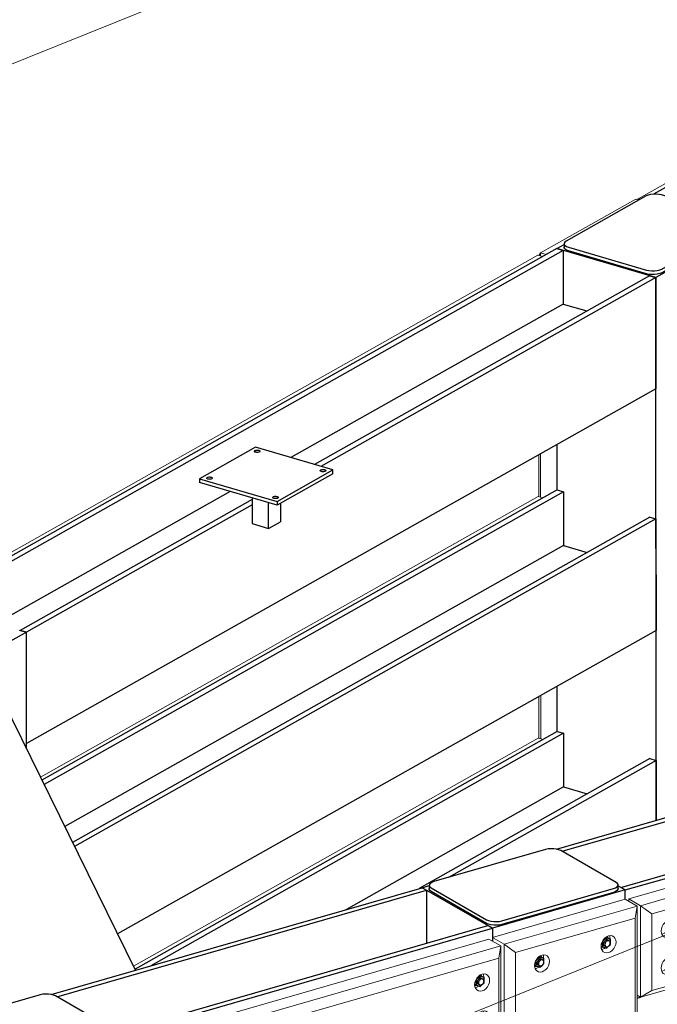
# Model space of a CAD drawing. Header units: millimetres. Extents: x -236694 to -141708, y -41476 to 103952.
# Tile 51 of 103: x -182808 to -181240, y -35251 to -32830. Entities that reach past the tile are written whole.
import ezdxf

# ---------------------------------------------------------------- set-up
doc = ezdxf.new("R2010")
doc.units = ezdxf.units.MM
for name, color, linetype, lineweight in [('N-CO-BC-BETONVORM-G', 50, 'Continuous', 25), ('N-CO-KC-KUNSTSTOFVORM-G', 7, 'Continuous', 13), ('N-CO-SC-STAALVORM-G', 10, 'Continuous', 25), ('X-XX-AL-VERWIJZING_DOORSNEDE-G-5', 8, 'Continuous', 18)]:
    doc.layers.add(name, color=color, linetype=linetype, lineweight=lineweight)

# ---------------------------------------------------------------- blocks, each defined once
blk = doc.blocks.new('GM_afdekklepje - GM_afdekklepje-3673590-3D dubbel geleidewerk')
at = {"layer": 'N-CO-SC-STAALVORM-G'}
for p, q in [((-236927.2, -34769.2), (-237124.1, -34880.2)), ((-236698.3, -34822.9), (-236889.5, -34766.7)), ((-236889.1, -34949.2), (-236692.2, -34838.2)), ((-236687.1, -34840.9), (-236687.1, -34831.8)), ((-236692.2, -34847.4), (-236889.1, -34958.3)), ((-237129.2, -34886.6), (-237129.2, -34895.7)), ((-237118, -34895.5), (-236926.8, -34951.6)), ((-236926.8, -34960.8), (-237118, -34904.6))]:
    blk.add_line(p, q, dxfattribs=at)
for points in [[(-236889.5, -34766.7, 0), (-236895.7, -34765.4, 0), (-236902.6, -34764.7, 0), (-236909.6, -34764.8, 0), (-236916.4, -34765.6, 0), (-236922.4, -34767.1, 0), (-236927.2, -34769.2, 0)], [(-236692.2, -34838.2, 0), (-236688.9, -34835.7, 0), (-236687.2, -34832.9, 0), (-236687.4, -34830, 0), (-236689.4, -34827.3, 0), (-236693.1, -34824.8, 0), (-236698.3, -34822.9, 0)], [(-236687.1, -34840.2, 0), (-236687.2, -34842, 0), (-236688.8, -34844.8, 0), (-236692.2, -34847.4, 0)], [(-237124.1, -34880.2, 0), (-237127.4, -34882.7, 0), (-237129.1, -34885.5, 0), (-237128.9, -34888.3, 0), (-237126.8, -34891.1, 0), (-237123.2, -34893.5, 0), (-237118, -34895.5, 0)], [(-237118, -34904.6, 0), (-237123.1, -34902.7, 0), (-237126.8, -34900.2, 0), (-237128.9, -34897.5, 0), (-237129.1, -34894.6, 0)], [(-236926.8, -34951.6, 0), (-236920.6, -34953, 0), (-236913.7, -34953.7, 0), (-236906.7, -34953.6, 0), (-236899.9, -34952.8, 0), (-236893.9, -34951.2, 0), (-236889.1, -34949.2, 0)], [(-236889.1, -34958.3, 0), (-236893.9, -34960.4, 0), (-236899.9, -34961.9, 0), (-236906.7, -34962.7, 0), (-236913.7, -34962.8, 0), (-236920.6, -34962.1, 0), (-236926.8, -34960.8, 0)]]:
    blk.add_polyline3d(points, dxfattribs=at)
blk = doc.blocks.new('GM_afdekklepje - GM_afdekklepje-3582460-3D dubbel geleidewerk')
at = {"layer": 'N-CO-SC-STAALVORM-G'}
for p, q in [((-235744.2, -35227.9), (-236018.8, -35306.9)), ((-235570.5, -35308.9), (-235706.6, -35230.5)), ((-236030.2, -35315.9), (-236030.2, -35325)), ((-236025.3, -35322.2), (-235889.2, -35400.6)), ((-235851.6, -35403.2), (-235577, -35324.2)), ((-235565.6, -35324.4), (-235565.6, -35315.2)), ((-235889.2, -35409.7), (-236025.3, -35331.3)), ((-235577, -35333.3), (-235851.6, -35412.4))]:
    blk.add_line(p, q, dxfattribs=at)
for points in [[(-235706.6, -35230.5, 0), (-235711.4, -35228.4, 0), (-235717.3, -35226.9, 0), (-235724.1, -35226, 0), (-235731.1, -35225.9, 0), (-235738, -35226.5, 0), (-235744.2, -35227.9, 0)], [(-236025.3, -35331.3, 0), (-236028.5, -35328.8, 0), (-236030.1, -35326, 0), (-236030.2, -35325, 0)], [(-236018.8, -35306.9, 0), (-236024, -35308.8, 0), (-236027.7, -35311.3, 0), (-236029.8, -35314, 0), (-236030.1, -35316.9, 0), (-236028.5, -35319.7, 0), (-236025.3, -35322.2, 0)], [(-235577, -35324.2, 0), (-235571.9, -35322.3, 0), (-235568.1, -35319.8, 0), (-235566, -35317.1, 0), (-235565.7, -35314.2, 0), (-235567.3, -35311.4, 0), (-235570.5, -35308.9, 0)], [(-235565.7, -35323.4, 0), (-235566, -35326.2, 0), (-235568.1, -35329, 0), (-235571.9, -35331.4, 0), (-235577, -35333.3, 0)], [(-235889.2, -35400.6, 0), (-235884.4, -35402.7, 0), (-235878.5, -35404.2, 0), (-235871.7, -35405.1, 0), (-235864.7, -35405.2, 0), (-235857.8, -35404.6, 0), (-235851.6, -35403.2, 0)], [(-235851.6, -35412.4, 0), (-235857.8, -35413.7, 0), (-235864.7, -35414.3, 0), (-235871.7, -35414.2, 0), (-235878.5, -35413.4, 0), (-235884.4, -35411.8, 0), (-235889.2, -35409.7, 0)]]:
    blk.add_polyline3d(points, dxfattribs=at)
blk = doc.blocks.new('GM_Hakorit_3820 - GM_Hakorit_3820-3593615-3D dubbel geleidewerk')
at = {"layer": 'N-CO-KC-KUNSTSTOFVORM-G'}
for p, q in [((-234305.4, -34992.7), (-234632.3, -35086.8)), ((-234603.4, -35103.4), (-234276.6, -35009.3)), ((-234276.6, -35009.3), (-234305.4, -34992.7)), ((-234276.6, -35009.3), (-234281.4, -35038.9)), ((-234276.6, -35009.3), (-234273.8, -38498.7)), ((-234281.4, -35038.9), (-234575.6, -35123.6)), ((-234281.4, -35038.9), (-234278.6, -38491.8)), ((-234632.3, -35086.8), (-234603.4, -35103.4)), ((-234632.3, -35095.9), (-234632.3, -35086.8)), ((-234603.4, -35103.4), (-234600.6, -38592.7)), ((-234575.6, -35123.6), (-234603.4, -35103.4)), ((-234575.6, -35123.6), (-234572.8, -38576.4)), ((-234363.6, -35116.2), (-234361.1, -35115.7)), ((-234527, -35163.2), (-234524.5, -35162.7))]:
    blk.add_line(p, q, dxfattribs=at)
for points in [[(-234346.7, -35124, 0), (-234351.5, -35124.6, 0), (-234355.9, -35123.9, 0), (-234359.7, -35121.7, 0), (-234362.6, -35118.3, 0), (-234364.5, -35113.8, 0), (-234365.1, -35108.7, 0), (-234364.5, -35103.2, 0), (-234362.7, -35097.7, 0), (-234359.7, -35092.6, 0), (-234355.9, -35088.3, 0), (-234351.5, -35084.9, 0), (-234346.7, -35082.9, 0)], [(-234346.7, -35082.9, 0), (-234342, -35082.2, 0), (-234337.6, -35083, 0), (-234333.7, -35085.1, 0), (-234330.8, -35088.6, 0), (-234329, -35093, 0), (-234328.3, -35098.1, 0), (-234329, -35103.6, 0), (-234330.8, -35109.1, 0), (-234333.7, -35114.2, 0), (-234337.5, -35118.6, 0), (-234342, -35121.9, 0), (-234346.7, -35124, 0)], [(-234342.8, -35090.8, 0), (-234342.8, -35089.8, 0), (-234343.4, -35084.7, 0), (-234344.1, -35082.4, 0)], [(-234510.1, -35171, 0), (-234514.9, -35171.7, 0), (-234519.3, -35170.9, 0), (-234523.1, -35168.7, 0), (-234526.1, -35165.3, 0), (-234527.9, -35160.9, 0), (-234528.5, -35155.7, 0), (-234527.9, -35150.2, 0), (-234526.1, -35144.8, 0), (-234523.2, -35139.7, 0), (-234519.4, -35135.3, 0), (-234514.9, -35132, 0), (-234510.2, -35129.9, 0)], [(-234510.2, -35129.9, 0), (-234505.4, -35129.2, 0), (-234501, -35130, 0), (-234497.2, -35132.2, 0), (-234494.2, -35135.6, 0), (-234492.4, -35140, 0), (-234491.8, -35145.2, 0), (-234492.4, -35150.7, 0), (-234494.2, -35156.1, 0), (-234497.1, -35161.2, 0), (-234500.9, -35165.6, 0), (-234505.4, -35168.9, 0), (-234510.1, -35171, 0)], [(-234506.2, -35137.5, 0), (-234506.2, -35136.9, 0), (-234506.8, -35131.7, 0), (-234507.6, -35129.4, 0)], [(-234361.1, -35115.7, 0), (-234356.4, -35113.6, 0), (-234354.4, -35112.3, 0)], [(-234524.5, -35162.7, 0), (-234519.8, -35160.6, 0), (-234518.4, -35159.7, 0)]]:
    blk.add_polyline3d(points, dxfattribs=at)
blk = doc.blocks.new('GM_Hakorit_1100 - GM_Hakorit_1100-3713549-3D dubbel geleidewerk')
at = {"layer": 'N-CO-KC-KUNSTSTOFVORM-G'}
for p, q in [((-235539.5, -35349.7), (-234640.7, -35091)), ((-234611.9, -35107.6), (-235510.7, -35366.3)), ((-234640.7, -35091), (-234611.9, -35107.6)), ((-234616.7, -35137.3), (-234611.9, -35107.6)), ((-234611.9, -35107.6), (-234611.7, -35332.3)), ((-234616.7, -35137.3), (-235482.8, -35386.5)), ((-234616.5, -35325.4), (-234616.7, -35137.3)), ((-234653.6, -35184.9), (-234653.5, -35183.8)), ((-234653.5, -35276.2), (-234653.5, -35275.2)), ((-235045.8, -35297.7), (-235045.7, -35296.7)), ((-234616.5, -35325.4), (-235482.7, -35574.7)), ((-234611.7, -35332.3), (-234616.5, -35325.4)), ((-235539.5, -35349.7), (-235539.5, -35355.2)), ((-235510.7, -35366.3), (-235539.5, -35349.7)), ((-234611.7, -35332.3), (-235510.5, -35591)), ((-235510.5, -35591), (-235510.7, -35366.3)), ((-235510.7, -35366.3), (-235482.8, -35386.5)), ((-235482.8, -35386.5), (-235482.7, -35574.7)), ((-235438, -35410.6), (-235438, -35409.6)), ((-235437.9, -35501.9), (-235437.9, -35500.9)), ((-235519, -35586.1), (-235510.5, -35591)), ((-235482.7, -35574.7), (-235510.5, -35591))]:
    blk.add_line(p, q, dxfattribs=at)
for points in [[(-234675.9, -35202.7, 0), (-234675.3, -35197.2, 0), (-234673.4, -35191.7, 0), (-234670.5, -35186.6, 0), (-234666.7, -35182.3, 0), (-234662.3, -35178.9, 0), (-234657.5, -35176.9, 0), (-234652.8, -35176.2, 0), (-234648.3, -35177, 0), (-234644.5, -35179.2, 0), (-234641.6, -35182.6, 0), (-234639.8, -35187, 0), (-234639.1, -35192.1, 0)], [(-234653.5, -35183.8, 0), (-234654.2, -35178.7, 0), (-234654.9, -35176.4, 0)], [(-234639.1, -35192.1, 0), (-234639.7, -35197.6, 0), (-234641.6, -35203.1, 0), (-234644.5, -35208.2, 0), (-234648.3, -35212.6, 0), (-234652.7, -35215.9, 0), (-234657.5, -35218, 0), (-234662.3, -35218.6, 0), (-234666.7, -35217.9, 0), (-234670.5, -35215.7, 0), (-234673.4, -35212.3, 0), (-234675.3, -35207.9, 0), (-234675.9, -35202.7, 0)], [(-234674.4, -35210.2, 0), (-234671.9, -35209.7, 0), (-234667.1, -35207.6, 0), (-234665.2, -35206.3, 0)], [(-234675.8, -35294.1, 0), (-234675.2, -35288.6, 0), (-234673.4, -35283.1, 0), (-234670.4, -35278, 0), (-234666.6, -35273.6, 0), (-234662.2, -35270.3, 0), (-234657.5, -35268.2, 0), (-234652.7, -35267.5, 0), (-234648.3, -35268.3, 0), (-234644.4, -35270.5, 0), (-234641.5, -35273.9, 0), (-234639.7, -35278.3, 0), (-234639.1, -35283.5, 0)], [(-234653.5, -35275.2, 0), (-234654.1, -35270, 0), (-234654.9, -35267.8, 0)], [(-235068.1, -35315.6, 0), (-235067.5, -35310.1, 0), (-235065.6, -35304.6, 0), (-235062.7, -35299.5, 0), (-235058.9, -35295.1, 0), (-235054.5, -35291.8, 0), (-235049.7, -35289.7, 0), (-235045, -35289.1, 0), (-235040.5, -35289.9, 0), (-235036.7, -35292, 0), (-235033.8, -35295.4, 0), (-235032, -35299.9, 0), (-235031.3, -35305, 0)], [(-235045.7, -35296.7, 0), (-235046.4, -35291.6, 0), (-235047.1, -35289.3, 0)], [(-234639.1, -35283.5, 0), (-234639.7, -35289, 0), (-234641.5, -35294.5, 0), (-234644.4, -35299.6, 0), (-234648.2, -35303.9, 0), (-234652.7, -35307.3, 0), (-234657.4, -35309.3, 0), (-234662.2, -35310, 0), (-234666.6, -35309.2, 0), (-234670.4, -35307, 0), (-234673.3, -35303.6, 0), (-234675.2, -35299.2, 0), (-234675.8, -35294.1, 0)], [(-234674.3, -35301.5, 0), (-234671.8, -35301, 0), (-234667.1, -35298.9, 0), (-234665.1, -35297.7, 0)], [(-235031.3, -35305, 0), (-235032, -35310.5, 0), (-235033.8, -35316, 0), (-235036.7, -35321.1, 0), (-235040.5, -35325.5, 0), (-235044.9, -35328.8, 0), (-235049.7, -35330.9, 0), (-235054.5, -35331.5, 0), (-235058.9, -35330.7, 0), (-235062.7, -35328.6, 0), (-235065.6, -35325.2, 0), (-235067.5, -35320.7, 0), (-235068.1, -35315.6, 0)], [(-235066.6, -35323.1, 0), (-235064.1, -35322.6, 0), (-235059.4, -35320.5, 0), (-235057.4, -35319.2, 0)], [(-235460.3, -35428.5, 0), (-235459.7, -35423, 0), (-235457.9, -35417.5, 0), (-235454.9, -35412.4, 0), (-235451.1, -35408, 0), (-235446.7, -35404.7, 0), (-235441.9, -35402.6, 0), (-235437.2, -35402, 0), (-235432.8, -35402.7, 0), (-235428.9, -35404.9, 0), (-235426, -35408.3, 0), (-235424.2, -35412.7, 0), (-235423.5, -35417.9, 0)], [(-235423.5, -35417.9, 0), (-235424.2, -35423.4, 0), (-235426, -35428.9, 0), (-235428.9, -35434, 0), (-235432.7, -35438.3, 0), (-235437.2, -35441.7, 0), (-235441.9, -35443.7, 0), (-235446.7, -35444.4, 0), (-235451.1, -35443.6, 0), (-235454.9, -35441.5, 0), (-235457.8, -35438, 0), (-235459.7, -35433.6, 0), (-235460.3, -35428.5, 0)], [(-235438, -35409.6, 0), (-235438.6, -35404.4, 0), (-235439.3, -35402.2, 0)], [(-235458.8, -35435.9, 0), (-235456.3, -35435.4, 0), (-235451.6, -35433.4, 0), (-235449.6, -35432.1, 0)], [(-235460.2, -35519.8, 0), (-235459.6, -35514.3, 0), (-235457.8, -35508.8, 0), (-235454.9, -35503.7, 0), (-235451.1, -35499.4, 0), (-235446.6, -35496, 0), (-235441.9, -35494, 0), (-235437.1, -35493.3, 0), (-235432.7, -35494.1, 0), (-235428.9, -35496.2, 0), (-235425.9, -35499.7, 0), (-235424.1, -35504.1, 0), (-235423.5, -35509.2, 0)], [(-235437.9, -35500.9, 0), (-235438.5, -35495.8, 0), (-235439.3, -35493.5, 0)], [(-235423.5, -35509.2, 0), (-235424.1, -35514.7, 0), (-235425.9, -35520.2, 0), (-235428.8, -35525.3, 0), (-235432.6, -35529.7, 0), (-235437.1, -35533, 0), (-235441.8, -35535.1, 0), (-235446.6, -35535.7, 0), (-235451, -35535, 0), (-235454.8, -35532.8, 0), (-235457.8, -35529.4, 0), (-235459.6, -35525, 0), (-235460.2, -35519.8, 0)], [(-235458.7, -35527.3, 0), (-235456.3, -35526.8, 0), (-235451.5, -35524.7, 0), (-235449.5, -35523.4, 0)]]:
    blk.add_polyline3d(points, dxfattribs=at)
blk = doc.blocks.new('GM_Hakorit_3820 - GM_Hakorit_3820-V50-3D dubbel geleidewerk')
at = {"layer": 'N-CO-KC-KUNSTSTOFVORM-G'}
for p, q in [((-234279.8, -33271.3), (-234514.2, -33403.4)), ((-234272.5, -33273.4), (-234279.8, -33271.3)), ((-234514.2, -33403.4), (-234518.1, -33409.4)), ((-234514.2, -33403.4), (-234500.3, -33407.4)), ((-234514.2, -33403.4), (-234514.2, -33410.6)), ((-234473.3, -33874.7), (-234473.2, -33986.2)), ((-234513.8, -33897.5), (-234513.7, -34004.3)), ((-234518.2, -33900.1), (-234518.2, -34003)), ((-234472.8, -34468.5), (-234472.7, -34579.9)), ((-234517.8, -34493.8), (-234517.7, -34596.7)), ((-234513.3, -34491.3), (-234513.2, -34598))]:
    blk.add_line(p, q, dxfattribs=at)
blk = doc.blocks.new('GM_Hakorit_1100 - GM_Hakorit_1100-V51-3D dubbel geleidewerk')
at = {"layer": 'N-CO-KC-KUNSTSTOFVORM-G'}
for p, q in [((-236946.9, -34776), (-236302.4, -34412.8)), ((-236302.4, -34412.8), (-236290.6, -34416.2)), ((-236948.8, -34778.8), (-236946.9, -34776)), ((-236941.8, -34777.5), (-236946.9, -34776)), ((-236946.9, -34776), (-236946.9, -34779.3))]:
    blk.add_line(p, q, dxfattribs=at)
blk = doc.blocks.new('GM_Hakorit_2620 - GM_Hakorit_2620-3643089-3D dubbel geleidewerk')
at = {"layer": 'N-CO-KC-KUNSTSTOFVORM-G'}
for p, q in [((-234296.7, -34992), (-232155.9, -34375.9)), ((-232155.9, -34375.9), (-232127.1, -34392.5)), ((-232127.1, -34392.5), (-234267.9, -35008.6)), ((-232131.9, -34422.1), (-232127.1, -34392.5)), ((-232127.1, -34392.5), (-232126.9, -34617.2)), ((-232131.9, -34422.1), (-234240, -35028.8)), ((-232131.7, -34610.3), (-232131.9, -34422.1)), ((-232168.7, -34469.7), (-232168.7, -34468.7)), ((-232168.6, -34561.1), (-232168.6, -34560.1)), ((-232126.9, -34617.2), (-234267.7, -35233.3)), ((-232131.7, -34610.3), (-234239.8, -35217)), ((-232126.9, -34617.2), (-232131.7, -34610.3)), ((-232675.3, -34706.9), (-232675.2, -34705.9)), ((-233181.9, -34761.3), (-233181.9, -34760.3)), ((-234296.7, -34992), (-234296.7, -34997.7)), ((-234267.9, -35008.6), (-234296.7, -34992)), ((-234267.7, -35233.3), (-234267.9, -35008.6)), ((-234267.9, -35008.6), (-234240, -35028.8)), ((-233688.5, -34998.5), (-233688.4, -34997.4)), ((-234240, -35028.8), (-234239.8, -35217)), ((-234195.1, -35052.9), (-234195.1, -35051.9)), ((-234195.1, -35144.3), (-234195, -35143.2)), ((-234276.4, -35228.3), (-234267.7, -35233.3)), ((-234239.8, -35217), (-234267.7, -35233.3))]:
    blk.add_line(p, q, dxfattribs=at)
for points in [[(-232191.1, -34487.6, 0), (-232190.4, -34482.1, 0), (-232188.6, -34476.6, 0), (-232185.7, -34471.5, 0), (-232181.9, -34467.2, 0), (-232177.4, -34463.8, 0), (-232172.7, -34461.8, 0), (-232167.9, -34461.1, 0), (-232163.5, -34461.9, 0), (-232159.7, -34464, 0), (-232156.8, -34467.4, 0), (-232154.9, -34471.9, 0), (-232154.3, -34477, 0)], [(-232154.3, -34477, 0), (-232154.9, -34482.5, 0), (-232156.7, -34488, 0), (-232159.7, -34493.1, 0), (-232163.5, -34497.5, 0), (-232167.9, -34500.8, 0), (-232172.7, -34502.9, 0), (-232177.4, -34503.5, 0), (-232181.8, -34502.7, 0), (-232185.7, -34500.6, 0), (-232188.6, -34497.2, 0), (-232190.4, -34492.7, 0), (-232191.1, -34487.6, 0)], [(-232168.7, -34468.7, 0), (-232169.3, -34463.6, 0), (-232170.1, -34461.3, 0)], [(-232189.5, -34495.1, 0), (-232187.1, -34494.6, 0), (-232182.3, -34492.5, 0), (-232180.4, -34491.2, 0)], [(-232191, -34578.9, 0), (-232190.4, -34573.4, 0), (-232188.5, -34568, 0), (-232185.6, -34562.9, 0), (-232181.8, -34558.5, 0), (-232177.4, -34555.2, 0), (-232172.6, -34553.1, 0), (-232167.9, -34552.4, 0), (-232163.4, -34553.2, 0), (-232159.6, -34555.4, 0), (-232156.7, -34558.8, 0), (-232154.8, -34563.2, 0), (-232154.2, -34568.4, 0)], [(-232168.6, -34560.1, 0), (-232169.3, -34554.9, 0), (-232170, -34552.6, 0)], [(-232154.2, -34568.4, 0), (-232154.8, -34573.9, 0), (-232156.7, -34579.3, 0), (-232159.6, -34584.4, 0), (-232163.4, -34588.8, 0), (-232167.8, -34592.1, 0), (-232172.6, -34594.2, 0), (-232177.3, -34594.9, 0), (-232181.8, -34594.1, 0), (-232185.6, -34591.9, 0), (-232188.5, -34588.5, 0), (-232190.4, -34584.1, 0), (-232191, -34578.9, 0)], [(-232189.5, -34586.4, 0), (-232187, -34585.9, 0), (-232182.2, -34583.8, 0), (-232180.3, -34582.5, 0)], [(-232697.6, -34724.7, 0), (-232697, -34719.2, 0), (-232695.1, -34713.8, 0), (-232692.2, -34708.7, 0), (-232688.4, -34704.3, 0), (-232684, -34701, 0), (-232679.2, -34698.9, 0), (-232674.5, -34698.2, 0), (-232670, -34699, 0), (-232666.2, -34701.2, 0), (-232663.3, -34704.6, 0), (-232661.4, -34709, 0), (-232660.8, -34714.2, 0)], [(-232675.2, -34705.9, 0), (-232675.9, -34700.7, 0), (-232676.6, -34698.4, 0)], [(-232660.8, -34714.2, 0), (-232661.4, -34719.7, 0), (-232663.3, -34725.1, 0), (-232666.2, -34730.2, 0), (-232670, -34734.6, 0), (-232674.4, -34737.9, 0), (-232679.2, -34740, 0), (-232683.9, -34740.7, 0), (-232688.4, -34739.9, 0), (-232692.2, -34737.7, 0), (-232695.1, -34734.3, 0), (-232697, -34729.9, 0), (-232697.6, -34724.7, 0)], [(-232696.1, -34732.2, 0), (-232693.6, -34731.7, 0), (-232688.8, -34729.6, 0), (-232686.9, -34728.3, 0)], [(-233204.3, -34779.2, 0), (-233203.6, -34773.7, 0), (-233201.8, -34768.2, 0), (-233198.9, -34763.1, 0), (-233195.1, -34758.7, 0), (-233190.7, -34755.4, 0), (-233185.9, -34753.3, 0), (-233181.1, -34752.7, 0), (-233176.7, -34753.5, 0), (-233172.9, -34755.6, 0), (-233170, -34759, 0), (-233168.1, -34763.5, 0), (-233167.5, -34768.6, 0)], [(-233167.5, -34768.6, 0), (-233168.1, -34774.1, 0), (-233169.9, -34779.6, 0), (-233172.9, -34784.7, 0), (-233176.7, -34789.1, 0), (-233181.1, -34792.4, 0), (-233185.9, -34794.5, 0), (-233190.6, -34795.1, 0), (-233195.1, -34794.3, 0), (-233198.9, -34792.2, 0), (-233201.8, -34788.8, 0), (-233203.6, -34784.3, 0), (-233204.3, -34779.2, 0)], [(-233181.9, -34760.3, 0), (-233182.5, -34755.2, 0), (-233183.3, -34752.9, 0)], [(-233202.8, -34786.7, 0), (-233200.3, -34786.1, 0), (-233195.5, -34784.1, 0), (-233193.6, -34782.8, 0)], [(-233710.8, -35016.3, 0), (-233710.2, -35010.8, 0), (-233708.3, -35005.3, 0), (-233705.4, -35000.2, 0), (-233701.6, -34995.9, 0), (-233697.2, -34992.6, 0), (-233692.4, -34990.5, 0), (-233687.7, -34989.8, 0), (-233683.2, -34990.6, 0), (-233679.4, -34992.8, 0), (-233676.5, -34996.2, 0), (-233674.7, -35000.6, 0), (-233674, -35005.8, 0)], [(-233674, -35005.8, 0), (-233674.6, -35011.2, 0), (-233676.5, -35016.7, 0), (-233679.4, -35021.8, 0), (-233683.2, -35026.2, 0), (-233687.6, -35029.5, 0), (-233692.4, -35031.6, 0), (-233697.2, -35032.3, 0), (-233701.6, -35031.5, 0), (-233705.4, -35029.3, 0), (-233708.3, -35025.9, 0), (-233710.2, -35021.5, 0), (-233710.8, -35016.3, 0)], [(-233688.4, -34997.4, 0), (-233689.1, -34992.3, 0), (-233689.8, -34990, 0)], [(-233709.3, -35023.8, 0), (-233706.8, -35023.3, 0), (-233702, -35021.2, 0), (-233700.1, -35019.9, 0)], [(-234217.5, -35070.8, 0), (-234216.8, -35065.3, 0), (-234215, -35059.8, 0), (-234212.1, -35054.7, 0), (-234208.3, -35050.3, 0), (-234203.9, -35047, 0), (-234199.1, -35044.9, 0), (-234194.3, -35044.3, 0), (-234189.9, -35045, 0), (-234186.1, -35047.2, 0), (-234183.2, -35050.6, 0), (-234181.3, -35055.1, 0), (-234180.7, -35060.2, 0)], [(-234180.7, -35060.2, 0), (-234181.3, -35065.7, 0), (-234183.2, -35071.2, 0), (-234186.1, -35076.3, 0), (-234189.9, -35080.6, 0), (-234194.3, -35084, 0), (-234199.1, -35086, 0), (-234203.8, -35086.7, 0), (-234208.3, -35085.9, 0), (-234212.1, -35083.8, 0), (-234215, -35080.4, 0), (-234216.8, -35075.9, 0), (-234217.5, -35070.8, 0)], [(-234195.1, -35051.9, 0), (-234195.7, -35046.8, 0), (-234196.5, -35044.5, 0)], [(-234216, -35078.3, 0), (-234213.5, -35077.7, 0), (-234208.7, -35075.7, 0), (-234206.8, -35074.4, 0)], [(-234217.4, -35162.1, 0), (-234216.8, -35156.6, 0), (-234214.9, -35151.1, 0), (-234212, -35146, 0), (-234208.2, -35141.7, 0), (-234203.8, -35138.4, 0), (-234199, -35136.3, 0), (-234194.3, -35135.6, 0), (-234189.8, -35136.4, 0), (-234186, -35138.6, 0), (-234183.1, -35142, 0), (-234181.3, -35146.4, 0), (-234180.6, -35151.5, 0)], [(-234180.6, -35151.5, 0), (-234181.2, -35157, 0), (-234183.1, -35162.5, 0), (-234186, -35167.6, 0), (-234189.8, -35172, 0), (-234194.2, -35175.3, 0), (-234199, -35177.4, 0), (-234203.8, -35178.1, 0), (-234208.2, -35177.3, 0), (-234212, -35175.1, 0), (-234214.9, -35171.7, 0), (-234216.8, -35167.3, 0), (-234217.4, -35162.1, 0)], [(-234195, -35143.2, 0), (-234195.7, -35138.1, 0), (-234196.4, -35135.8, 0)], [(-234215.9, -35169.6, 0), (-234213.4, -35169.1, 0), (-234208.7, -35167, 0), (-234206.7, -35165.7, 0)]]:
    blk.add_polyline3d(points, dxfattribs=at)
blk = doc.blocks.new('GM_Hakorit_2620 - GM_Hakorit_2620-V59-3D dubbel geleidewerk')
at = {"layer": 'N-CO-KC-KUNSTSTOFVORM-G'}
for p, q in [((-234276.1, -35580), (-232155.4, -34969.7)), ((-232126.6, -34986.3), (-234267.4, -35602.4)), ((-232155.4, -34969.7), (-232126.6, -34986.3)), ((-232131.4, -35015.9), (-232126.6, -34986.3)), ((-232126.6, -34986.3), (-232126.4, -35211)), ((-232131.4, -35015.9), (-234239.5, -35622.6)), ((-232131.2, -35204), (-232131.4, -35015.9)), ((-232168.2, -35063.5), (-232168.2, -35062.5)), ((-232168.2, -35154.8), (-232168.1, -35153.8)), ((-232131.2, -35204), (-234239.4, -35810.7)), ((-232126.4, -35211), (-232131.2, -35204)), ((-232126.4, -35211), (-234267.2, -35827.1)), ((-232674.8, -35300.6), (-232674.8, -35299.6)), ((-233181.5, -35355.1), (-233181.4, -35354)), ((-233688, -35592.2), (-233688, -35591.2)), ((-234267.4, -35602.4), (-234276.1, -35597.3)), ((-234267.2, -35827.1), (-234267.4, -35602.4)), ((-234267.4, -35602.4), (-234239.5, -35622.6)), ((-234239.5, -35622.6), (-234239.4, -35810.7)), ((-234194.7, -35646.7), (-234194.6, -35645.6)), ((-234194.6, -35738), (-234194.6, -35737)), ((-234239.4, -35810.7), (-234267.2, -35827.1)), ((-234275.9, -35822), (-234267.2, -35827.1))]:
    blk.add_line(p, q, dxfattribs=at)
for points in [[(-232190.6, -35081.3, 0), (-232190, -35075.8, 0), (-232188.1, -35070.4, 0), (-232185.2, -35065.3, 0), (-232181.4, -35060.9, 0), (-232177, -35057.6, 0), (-232172.2, -35055.5, 0), (-232167.5, -35054.8, 0), (-232163, -35055.6, 0), (-232159.2, -35057.8, 0), (-232156.3, -35061.2, 0), (-232154.4, -35065.6, 0), (-232153.8, -35070.8, 0)], [(-232168.2, -35062.5, 0), (-232168.9, -35057.3, 0), (-232169.6, -35055, 0)], [(-232153.8, -35070.8, 0), (-232154.4, -35076.3, 0), (-232156.3, -35081.7, 0), (-232159.2, -35086.8, 0), (-232163, -35091.2, 0), (-232167.4, -35094.5, 0), (-232172.2, -35096.6, 0), (-232176.9, -35097.3, 0), (-232181.4, -35096.5, 0), (-232185.2, -35094.3, 0), (-232188.1, -35090.9, 0), (-232189.9, -35086.5, 0), (-232190.6, -35081.3, 0)], [(-232189.1, -35088.8, 0), (-232186.6, -35088.3, 0), (-232181.8, -35086.2, 0), (-232179.9, -35084.9, 0)], [(-232190.5, -35172.7, 0), (-232189.9, -35167.2, 0), (-232188, -35161.7, 0), (-232185.1, -35156.6, 0), (-232181.3, -35152.2, 0), (-232176.9, -35148.9, 0), (-232172.1, -35146.8, 0), (-232167.4, -35146.2, 0), (-232162.9, -35146.9, 0), (-232159.1, -35149.1, 0), (-232156.2, -35152.5, 0), (-232154.4, -35157, 0), (-232153.7, -35162.1, 0)], [(-232168.1, -35153.8, 0), (-232168.8, -35148.7, 0), (-232169.5, -35146.4, 0)], [(-232153.7, -35162.1, 0), (-232154.4, -35167.6, 0), (-232156.2, -35173.1, 0), (-232159.1, -35178.2, 0), (-232162.9, -35182.5, 0), (-232167.3, -35185.9, 0), (-232172.1, -35187.9, 0), (-232176.9, -35188.6, 0), (-232181.3, -35187.8, 0), (-232185.1, -35185.7, 0), (-232188, -35182.2, 0), (-232189.9, -35177.8, 0), (-232190.5, -35172.7, 0)], [(-232189, -35180.2, 0), (-232186.5, -35179.6, 0), (-232181.8, -35177.6, 0), (-232179.8, -35176.3, 0)], [(-232697.1, -35318.5, 0), (-232696.5, -35313, 0), (-232694.7, -35307.5, 0), (-232691.7, -35302.4, 0), (-232687.9, -35298, 0), (-232683.5, -35294.7, 0), (-232678.7, -35292.6, 0), (-232674, -35292, 0), (-232669.5, -35292.7, 0), (-232665.7, -35294.9, 0), (-232662.8, -35298.3, 0), (-232661, -35302.8, 0), (-232660.3, -35307.9, 0)], [(-232674.8, -35299.6, 0), (-232675.4, -35294.5, 0), (-232676.1, -35292.2, 0)], [(-232660.3, -35307.9, 0), (-232661, -35313.4, 0), (-232662.8, -35318.9, 0), (-232665.7, -35324, 0), (-232669.5, -35328.3, 0), (-232673.9, -35331.7, 0), (-232678.7, -35333.7, 0), (-232683.5, -35334.4, 0), (-232687.9, -35333.6, 0), (-232691.7, -35331.5, 0), (-232694.6, -35328, 0), (-232696.5, -35323.6, 0), (-232697.1, -35318.5, 0)], [(-232695.6, -35326, 0), (-232693.1, -35325.4, 0), (-232688.4, -35323.4, 0), (-232686.4, -35322.1, 0)], [(-233203.8, -35372.9, 0), (-233203.2, -35367.4, 0), (-233201.3, -35361.9, 0), (-233198.4, -35356.8, 0), (-233194.6, -35352.5, 0), (-233190.2, -35349.2, 0), (-233185.4, -35347.1, 0), (-233180.7, -35346.4, 0), (-233176.2, -35347.2, 0), (-233172.4, -35349.4, 0), (-233169.5, -35352.8, 0), (-233167.6, -35357.2, 0), (-233167, -35362.3, 0)], [(-233181.4, -35354, 0), (-233182.1, -35348.9, 0), (-233182.8, -35346.6, 0)], [(-233167, -35362.3, 0), (-233167.6, -35367.8, 0), (-233169.5, -35373.3, 0), (-233172.4, -35378.4, 0), (-233176.2, -35382.8, 0), (-233180.6, -35386.1, 0), (-233185.4, -35388.2, 0), (-233190.1, -35388.9, 0), (-233194.6, -35388.1, 0), (-233198.4, -35385.9, 0), (-233201.3, -35382.5, 0), (-233203.2, -35378.1, 0), (-233203.8, -35372.9, 0)], [(-233202.3, -35380.4, 0), (-233199.8, -35379.9, 0), (-233195, -35377.8, 0), (-233193.1, -35376.5, 0)], [(-233710.3, -35610.1, 0), (-233709.7, -35604.6, 0), (-233707.9, -35599.1, 0), (-233704.9, -35594, 0), (-233701.1, -35589.6, 0), (-233696.7, -35586.3, 0), (-233691.9, -35584.2, 0), (-233687.2, -35583.6, 0), (-233682.8, -35584.3, 0), (-233678.9, -35586.5, 0), (-233676, -35589.9, 0), (-233674.2, -35594.4, 0), (-233673.5, -35599.5, 0)], [(-233688, -35591.2, 0), (-233688.6, -35586, 0), (-233689.3, -35583.8, 0)], [(-233673.5, -35599.5, 0), (-233674.2, -35605, 0), (-233676, -35610.5, 0), (-233678.9, -35615.6, 0), (-233682.7, -35619.9, 0), (-233687.2, -35623.3, 0), (-233691.9, -35625.3, 0), (-233696.7, -35626, 0), (-233701.1, -35625.2, 0), (-233704.9, -35623.1, 0), (-233707.8, -35619.6, 0), (-233709.7, -35615.2, 0), (-233710.3, -35610.1, 0)], [(-233708.8, -35617.6, 0), (-233706.3, -35617, 0), (-233701.6, -35615, 0), (-233699.6, -35613.7, 0)], [(-234217, -35664.5, 0), (-234216.4, -35659, 0), (-234214.5, -35653.5, 0), (-234211.6, -35648.4, 0), (-234207.8, -35644.1, 0), (-234203.4, -35640.8, 0), (-234198.6, -35638.7, 0), (-234193.9, -35638, 0), (-234189.4, -35638.8, 0), (-234185.6, -35641, 0), (-234182.7, -35644.4, 0), (-234180.9, -35648.8, 0), (-234180.2, -35653.9, 0)], [(-234194.6, -35645.6, 0), (-234195.3, -35640.5, 0), (-234196, -35638.2, 0)], [(-234180.2, -35653.9, 0), (-234180.8, -35659.4, 0), (-234182.7, -35664.9, 0), (-234185.6, -35670, 0), (-234189.4, -35674.4, 0), (-234193.8, -35677.7, 0), (-234198.6, -35679.8, 0), (-234203.3, -35680.5, 0), (-234207.8, -35679.7, 0), (-234211.6, -35677.5, 0), (-234214.5, -35674.1, 0), (-234216.4, -35669.7, 0), (-234217, -35664.5, 0)], [(-234215.5, -35672, 0), (-234213, -35671.5, 0), (-234208.2, -35669.4, 0), (-234206.3, -35668.1, 0)], [(-234216.9, -35755.9, 0), (-234216.3, -35750.4, 0), (-234214.5, -35744.9, 0), (-234211.5, -35739.8, 0), (-234207.7, -35735.4, 0), (-234203.3, -35732.1, 0), (-234198.6, -35730, 0), (-234193.8, -35729.4, 0), (-234189.4, -35730.1, 0), (-234185.5, -35732.3, 0), (-234182.6, -35735.7, 0), (-234180.8, -35740.1, 0), (-234180.1, -35745.3, 0)], [(-234194.6, -35737, 0), (-234195.2, -35731.8, 0), (-234195.9, -35729.6, 0)], [(-234180.1, -35745.3, 0), (-234180.8, -35750.8, 0), (-234182.6, -35756.3, 0), (-234185.5, -35761.4, 0), (-234189.3, -35765.7, 0), (-234193.8, -35769.1, 0), (-234198.5, -35771.1, 0), (-234203.3, -35771.8, 0), (-234207.7, -35771, 0), (-234211.5, -35768.9, 0), (-234214.4, -35765.4, 0), (-234216.3, -35761, 0), (-234216.9, -35755.9, 0)], [(-234215.4, -35763.4, 0), (-234212.9, -35762.8, 0), (-234208.2, -35760.8, 0), (-234206.2, -35759.5, 0)]]:
    blk.add_polyline3d(points, dxfattribs=at)
blk = doc.blocks.new('GM_Hakorit_2620 - GM_Hakorit_2620-V63-3D dubbel geleidewerk')
at = {"layer": 'N-CO-KC-KUNSTSTOFVORM-G'}
for p, q in [((-236055.7, -34273.8), (-234520.4, -33408.7)), ((-234520.4, -33408.7), (-234508.7, -33412.2)), ((-236057.6, -34276.7), (-236055.7, -34273.8)), ((-236050.5, -34275.3), (-236055.7, -34273.8)), ((-236055.7, -34273.8), (-236055.7, -34277.3))]:
    blk.add_line(p, q, dxfattribs=at)
blk = doc.blocks.new('GM_Hakorit_2620 - GM_Hakorit_2620-V64-3D dubbel geleidewerk')
at = {"layer": 'N-CO-KC-KUNSTSTOFVORM-G'}
for p, q in [((-235744, -34692.1), (-234520, -34002.5)), ((-234520, -34002.5), (-234508.2, -34005.9))]:
    blk.add_line(p, q, dxfattribs=at)
blk = doc.blocks.new('GM_Hakorit_2620 - GM_Hakorit_2620-V65-3D dubbel geleidewerk')
at = {"layer": 'N-CO-KC-KUNSTSTOFVORM-G'}
for p, q in [((-235515.1, -35157.2), (-234519.5, -34596.2)), ((-234519.5, -34596.2), (-234507.7, -34599.6))]:
    blk.add_line(p, q, dxfattribs=at)
blk = doc.blocks.new('GM_Bouten_Moeren_Zeskant - M16-V86-3D dubbel geleidewerk')
at = {"layer": 'N-CO-SC-STAALVORM-G'}
for p, q in [((-237470.2, -36675), (-237480, -36684.2)), ((-237480, -36684.2), (-237480, -36696.8)), ((-237463.3, -36682.4), (-237474.6, -36675.9)), ((-237472.1, -36673.9), (-237470.2, -36675)), ((-237471, -36673.1), (-237467.9, -36674.2)), ((-237460.4, -36678.5), (-237470.2, -36675)), ((-237467.9, -36674.2), (-237460.4, -36678.5)), ((-237460.4, -36691.2), (-237460.4, -36678.5)), ((-237483.3, -36694.9), (-237480, -36696.8)), ((-237482.6, -36689.8), (-237471.3, -36696.3)), ((-237480, -36696.8), (-237470.2, -36700.3)), ((-237470.2, -36700.3), (-237464.3, -36694.8)), ((-237464, -36694.5), (-237460.4, -36691.2))]:
    blk.add_line(p, q, dxfattribs=at)
for points in [[(-237476.7, -36689.5, 0), (-237476.5, -36687.6, 0), (-237475.9, -36685.6, 0), (-237474.8, -36683.8, 0), (-237473.5, -36682.3, 0), (-237471.9, -36681.1, 0), (-237470.2, -36680.4, 0), (-237468.5, -36680.1, 0), (-237466.9, -36680.4, 0), (-237465.6, -36681.2, 0)], [(-237460.8, -36687.4, 0), (-237461, -36685.6, 0), (-237461.7, -36684, 0), (-237462.7, -36682.8, 0), (-237464.1, -36682.1, 0), (-237465.6, -36681.8, 0), (-237467.3, -36682, 0), (-237469, -36682.8, 0), (-237470.6, -36683.9, 0), (-237471.9, -36685.5, 0), (-237473, -36687.3, 0), (-237473.6, -36689.2, 0), (-237473.9, -36691.2, 0)], [(-237466.6, -36674.4, 0), (-237467.1, -36673.4, 0), (-237468.6, -36671.6, 0)], [(-237483.3, -36697.1, 0), (-237480.9, -36697.5, 0), (-237478.9, -36697.3, 0)], [(-237473.5, -36694.9, 0), (-237474.8, -36694.2, 0), (-237475.9, -36692.9, 0), (-237476.5, -36691.4, 0), (-237476.7, -36689.5, 0)], [(-237473.9, -36691.2, 0), (-237473.6, -36693, 0), (-237473, -36694.6, 0), (-237471.9, -36695.8, 0), (-237470.6, -36696.6, 0), (-237469, -36696.9, 0), (-237467.3, -36696.6, 0), (-237465.6, -36695.9, 0), (-237464, -36694.7, 0), (-237462.7, -36693.2, 0), (-237461.7, -36691.3, 0), (-237461, -36689.4, 0), (-237460.8, -36687.4, 0)]]:
    blk.add_polyline3d(points, dxfattribs=at)
blk = doc.blocks.new('GM_Bouten_Moeren_Zeskant - M16-V81-3D dubbel geleidewerk')
at = {"layer": 'N-CO-SC-STAALVORM-G'}
for p, q in [((-237992.7, -36140.1), (-238002.5, -36149.3)), ((-238002.5, -36149.3), (-238002.5, -36161.9)), ((-237985.8, -36147.5), (-237997.1, -36141)), ((-237994.6, -36139), (-237992.7, -36140.1)), ((-237993.4, -36138.2), (-237990.4, -36139.3)), ((-237982.9, -36143.6), (-237992.7, -36140.1)), ((-237990.4, -36139.3), (-237982.9, -36143.6)), ((-237982.9, -36156.3), (-237982.9, -36143.6)), ((-238005.8, -36160), (-238002.5, -36161.9)), ((-238005, -36154.9), (-237993.8, -36161.4)), ((-238002.5, -36161.9), (-237992.7, -36165.4)), ((-237992.7, -36165.4), (-237986.8, -36159.9)), ((-237986.5, -36159.6), (-237982.9, -36156.3))]:
    blk.add_line(p, q, dxfattribs=at)
for points in [[(-237999.2, -36154.7, 0), (-237999, -36152.7, 0), (-237998.3, -36150.8, 0), (-237997.3, -36148.9, 0), (-237995.9, -36147.4, 0), (-237994.4, -36146.2, 0), (-237992.7, -36145.5, 0), (-237991, -36145.2, 0), (-237989.4, -36145.5, 0), (-237988.1, -36146.3, 0)], [(-237983.3, -36152.6, 0), (-237983.5, -36150.7, 0), (-237984.1, -36149.2, 0), (-237985.2, -36147.9, 0), (-237986.5, -36147.2, 0), (-237988.1, -36146.9, 0), (-237989.8, -36147.1, 0), (-237991.5, -36147.9, 0), (-237993.1, -36149.1, 0), (-237994.4, -36150.6, 0), (-237995.5, -36152.4, 0), (-237996.1, -36154.4, 0), (-237996.3, -36156.3, 0)], [(-237989, -36139.5, 0), (-237989.6, -36138.6, 0), (-237990.7, -36137, 0)], [(-238005.8, -36162.3, 0), (-238003.3, -36162.6, 0), (-238001.4, -36162.4, 0)], [(-237996, -36160, 0), (-237997.3, -36159.3, 0), (-237998.3, -36158.1, 0), (-237999, -36156.5, 0), (-237999.2, -36154.7, 0)], [(-237996.3, -36156.3, 0), (-237996.1, -36158.2, 0), (-237995.5, -36159.7, 0), (-237994.4, -36160.9, 0), (-237993.1, -36161.7, 0), (-237991.5, -36162, 0), (-237989.8, -36161.8, 0), (-237988.1, -36161, 0), (-237986.5, -36159.8, 0), (-237985.2, -36158.3, 0), (-237984.1, -36156.5, 0), (-237983.5, -36154.5, 0), (-237983.3, -36152.6, 0)]]:
    blk.add_polyline3d(points, dxfattribs=at)
blk = doc.blocks.new('GM_Bevestigingsplaat radardetector2 - GM_Bevestigingsplaat radardetector2-3839163-3D dubbel geleidewerk')
at = {"layer": 'N-CO-SC-STAALVORM-G'}
for p, q in [((-237630.9, -35242.4), (-237768.6, -35320)), ((-237440.5, -35298.3), (-237630.9, -35242.4)), ((-237578.2, -35375.9), (-237440.5, -35298.3)), ((-237440.5, -35307.5), (-237440.5, -35298.3)), ((-237768.6, -35320), (-237578.2, -35375.9)), ((-237768.6, -35320), (-237768.6, -35329.1)), ((-237440.5, -35307.5), (-237578.2, -35385)), ((-237578.2, -35385), (-237768.6, -35329.1)), ((-237639.4, -35367.1), (-237639.4, -35430.2)), ((-237578.2, -35375.9), (-237578.2, -35385)), ((-237598.9, -35442.1), (-237598.9, -35379)), ((-237569.6, -35380.2), (-237569.6, -35425.6)), ((-237639.4, -35430.2), (-237598.9, -35442.1)), ((-237598.9, -35442.1), (-237569.6, -35425.6))]:
    blk.add_line(p, q, dxfattribs=at)
for points in [[(-237631.1, -35254.7, 0), (-237632.4, -35254.2, 0), (-237633.4, -35253.5, 0), (-237633.9, -35252.8, 0), (-237634, -35252.1, 0), (-237633.5, -35251.3, 0), (-237632.7, -35250.7, 0), (-237631.4, -35250.1, 0), (-237629.9, -35249.8, 0), (-237628.1, -35249.5, 0), (-237626.3, -35249.5, 0), (-237624.5, -35249.7, 0), (-237622.9, -35250, 0)], [(-237622.9, -35250, 0), (-237621.6, -35250.6, 0), (-237620.6, -35251.2, 0), (-237620.1, -35251.9, 0), (-237620, -35252.6, 0), (-237620.5, -35253.4, 0), (-237621.3, -35254, 0), (-237622.6, -35254.6, 0), (-237624.1, -35255, 0), (-237625.9, -35255.2, 0), (-237627.7, -35255.2, 0), (-237629.5, -35255, 0), (-237631.1, -35254.7, 0)], [(-237469, -35302.2, 0), (-237470.4, -35301.7, 0), (-237471.3, -35301.1, 0), (-237471.9, -35300.4, 0), (-237471.9, -35299.7, 0), (-237471.5, -35298.9, 0), (-237470.6, -35298.3, 0), (-237469.4, -35297.7, 0), (-237467.8, -35297.3, 0), (-237466.1, -35297.1, 0), (-237464.2, -35297.1, 0), (-237462.4, -35297.3, 0), (-237460.8, -35297.6, 0)], [(-237460.8, -35297.6, 0), (-237459.5, -35298.1, 0), (-237458.6, -35298.8, 0), (-237458, -35299.5, 0), (-237458, -35300.2, 0), (-237458.4, -35300.9, 0), (-237459.3, -35301.6, 0), (-237460.5, -35302.1, 0), (-237462.1, -35302.5, 0), (-237463.8, -35302.7, 0), (-237465.7, -35302.8, 0), (-237467.4, -35302.6, 0), (-237469, -35302.2, 0)], [(-237748.3, -35320.7, 0), (-237749.6, -35320.2, 0), (-237750.6, -35319.6, 0), (-237751.1, -35318.8, 0), (-237751.2, -35318.1, 0), (-237750.7, -35317.4, 0), (-237749.9, -35316.7, 0), (-237748.6, -35316.2, 0), (-237747.1, -35315.8, 0), (-237745.3, -35315.6, 0), (-237743.5, -35315.6, 0), (-237741.7, -35315.7, 0), (-237740.1, -35316.1, 0)], [(-237740.1, -35316.1, 0), (-237738.8, -35316.6, 0), (-237737.8, -35317.2, 0), (-237737.3, -35317.9, 0), (-237737.2, -35318.7, 0), (-237737.7, -35319.4, 0), (-237738.5, -35320.1, 0), (-237739.8, -35320.6, 0), (-237741.3, -35321, 0), (-237743.1, -35321.2, 0), (-237744.9, -35321.2, 0), (-237746.7, -35321.1, 0), (-237748.3, -35320.7, 0)], [(-237586.2, -35368.3, 0), (-237587.6, -35367.8, 0), (-237588.5, -35367.1, 0), (-237589, -35366.4, 0), (-237589.1, -35365.7, 0), (-237588.7, -35365, 0), (-237587.8, -35364.3, 0), (-237586.6, -35363.8, 0), (-237585, -35363.4, 0), (-237583.2, -35363.2, 0), (-237581.4, -35363.1, 0), (-237579.6, -35363.3, 0), (-237578, -35363.7, 0)], [(-237578, -35363.7, 0), (-237576.7, -35364.2, 0), (-237575.7, -35364.8, 0), (-237575.2, -35365.5, 0), (-237575.2, -35366.3, 0), (-237575.6, -35367, 0), (-237576.5, -35367.6, 0), (-237577.7, -35368.2, 0), (-237579.3, -35368.6, 0), (-237581, -35368.8, 0), (-237582.9, -35368.8, 0), (-237584.6, -35368.6, 0), (-237586.2, -35368.3, 0)]]:
    blk.add_polyline3d(points, dxfattribs=at)

msp = doc.modelspace()

# ---------------------------------------------------------------- linework, layer by layer
at = {"layer": 'N-CO-SC-STAALVORM-G'}
for p, q in [((-180595.4, -32890.3), (-181248.9, -33258.6)), ((-181008.9, -33331.7), (-181243.3, -33463.8)), ((-181486.4, -33392.4), (-181468.6, -33382.4)), ((-181486.4, -33392.4), (-183031, -34262.7)), ((-181471, -33396.9), (-183011.1, -34264.7)), ((-181486.4, -33392.4), (-181471, -33396.9)), ((-181243.3, -33463.8), (-181486.4, -33392.4)), ((-181471, -33396.9), (-181470.9, -33528.9)), ((-181258.7, -33459.3), (-182082.7, -33923.5)), ((-181258.7, -33459.3), (-181243.3, -33463.8)), ((-181243.3, -33463.8), (-182067.3, -33928.1)), ((-181243.3, -33463.8), (-181243.1, -33737.8)), ((-181242.3, -34798.6), (-181243.3, -33463.8)), ((-181470.9, -33528.9), (-182140.9, -33906.4)), ((-181470.9, -33528.9), (-181412.7, -33546)), ((-181243.1, -33737.8), (-182790.9, -34609.9)), ((-181486, -33986.2), (-181486, -33874.7)), ((-182289.7, -33990.3), (-182857, -34309.9)), ((-181486, -33986.2), (-182752.9, -34700)), ((-181470.6, -33990.7), (-182747.8, -34710.3)), ((-181486, -33986.2), (-181470.6, -33990.7)), ((-181470.6, -33990.7), (-181470.5, -34122.7)), ((-182236, -34009.9), (-182806.5, -34331.4)), ((-182236, -34023.1), (-182791.1, -34335.9)), ((-181258.3, -34053), (-182677.7, -34852.8)), ((-181242.9, -34057.5), (-182672.6, -34863.1)), ((-181258.3, -34053), (-181242.9, -34057.5)), ((-181242.9, -34057.5), (-181242.6, -34331.6)), ((-181470.5, -34122.7), (-182696.9, -34813.7)), ((-181470.5, -34122.7), (-181412.2, -34139.8)), ((-181487.8, -34869.3), (-179332.9, -34249.1)), ((-181473.7, -34874.7), (-179321.9, -34255.4)), ((-182809, -34330.6), (-182791.1, -34335.9)), ((-182791.1, -34335.9), (-182806.5, -34331.4)), ((-181242.6, -34331.6), (-182566.9, -35077.7)), ((-182791.1, -34335.9), (-183025.5, -34468)), ((-182790.9, -34609.9), (-182791.1, -34335.9)), ((-182790.9, -34622.8), (-182791.1, -34335.9)), ((-181329.2, -34963.6), (-179170.9, -34342.4)), ((-181318.2, -34969.9), (-179159.9, -34348.7)), ((-181485.5, -34579.9), (-181485.6, -34468.5)), ((-182522.7, -35167.1), (-182849.2, -34503.2)), ((-181485.5, -34579.9), (-182523.9, -35165)), ((-181470.1, -34584.4), (-182484.9, -35156.2)), ((-181485.5, -34579.9), (-181470.1, -34584.4)), ((-181470.1, -34584.4), (-181470, -34716.4)), ((-181257.8, -34646.8), (-181824.8, -34966.3)), ((-181257.8, -34646.8), (-181242.4, -34651.3)), ((-181242.4, -34651.3), (-181752.8, -34938.9)), ((-181242.4, -34651.3), (-181242.3, -34798.6)), ((-181470, -34716.4), (-182005.8, -35018.4)), ((-181470, -34716.4), (-181411.7, -34733.5)), ((-182730.4, -35226.9), (-181818, -34964.3)), ((-181818, -34964.3), (-181800.3, -34959.2)), ((-181818, -34964.3), (-181807, -34970.6)), ((-181645.1, -35063.9), (-181818, -34964.3)), ((-181336, -34959.6), (-181318.2, -34969.9)), ((-181318.2, -34969.9), (-181329.2, -34963.6)), ((-182716.3, -35232.3), (-181807, -34970.6)), ((-181807, -34970.6), (-181806.9, -35101.1)), ((-181318.2, -34969.9), (-181645.1, -35063.9)), ((-181318.2, -34992.7), (-181318.2, -34969.9)), ((-181318.2, -34992.7), (-181318.2, -34969.9)), ((-182571.7, -35321.2), (-181656, -35057.6)), ((-181656, -35057.6), (-181645.1, -35063.9)), ((-182560.8, -35327.5), (-181645.1, -35063.9)), ((-181645.1, -35063.9), (-181645, -35095.9)), ((-181645.1, -35063.9), (-181645, -35095.9)), ((-181289.2, -35235.6), (-181280.7, -35233.2))]:
    msp.add_line(p, q, dxfattribs=at)
at = {"layer": 'X-XX-AL-VERWIJZING_DOORSNEDE-G-5'}
for p, q in [((-178871.8, -31344.9), (-187472.9, -34810.4)), ((-175444.1, -32753.8), (-184045.2, -36219.4))]:
    msp.add_line(p, q, dxfattribs=at)

# ---------------------------------------------------------------- block references
at = {"layer": 'N-CO-BC-BETONVORM-G'}
for name, p in [('GM_Hakorit_1100 - GM_Hakorit_1100-V51-3D dubbel geleidewerk', (55660.4, 1506.2)), ('GM_afdekklepje - GM_afdekklepje-3673590-3D dubbel geleidewerk', (55660.4, 1506.2)), ('GM_Hakorit_3820 - GM_Hakorit_3820-V50-3D dubbel geleidewerk', (52987.2, 0)), ('GM_Hakorit_2620 - GM_Hakorit_2620-V63-3D dubbel geleidewerk', (52987.2, 0)), ('GM_Bevestigingsplaat radardetector2 - GM_Bevestigingsplaat radardetector2-3839163-3D dubbel geleidewerk', (55403.4, 1361.4)), ('GM_Hakorit_2620 - GM_Hakorit_2620-V64-3D dubbel geleidewerk', (52987.2, 0)), ('GM_Hakorit_2620 - GM_Hakorit_2620-3643089-3D dubbel geleidewerk', (52987.2, 0)), ('GM_Hakorit_2620 - GM_Hakorit_2620-V65-3D dubbel geleidewerk', (52987.2, 0)), ('GM_afdekklepje - GM_afdekklepje-3582460-3D dubbel geleidewerk', (54229.8, 357.6)), ('GM_Hakorit_2620 - GM_Hakorit_2620-V59-3D dubbel geleidewerk', (52987.2, 0)), ('GM_Hakorit_3820 - GM_Hakorit_3820-3593615-3D dubbel geleidewerk', (52987.2, 0)), ('GM_Bouten_Moeren_Zeskant - M16-V86-3D dubbel geleidewerk', (56105.5, 1587.2)), ('GM_Hakorit_1100 - GM_Hakorit_1100-3713549-3D dubbel geleidewerk', (52987.2, 0)), ('GM_Bouten_Moeren_Zeskant - M16-V81-3D dubbel geleidewerk', (56464.6, 1005.3)), ('GM_Bouten_Moeren_Zeskant - M16-V86-3D dubbel geleidewerk', (55794.7, 1493.2)), ('GM_afdekklepje - GM_afdekklepje-3582460-3D dubbel geleidewerk', (52987.2, 0))]:
    msp.add_blockref(name, p, dxfattribs=at)

doc.saveas('drawing.dxf')
